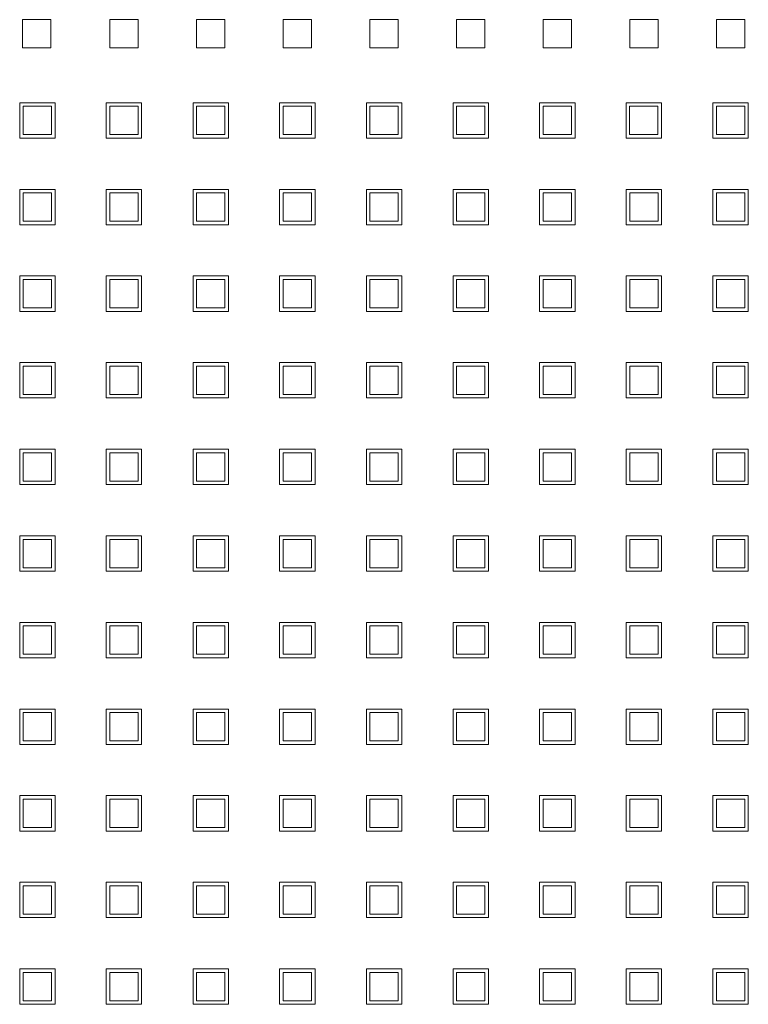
# Model space of a CAD drawing. Header units: millimetres. Extents: x -5941 to 19721, y -9230 to 6433.
# Tile 52 of 70: x 5866 to 5877, y -7420 to -7406. Entities that reach past the tile are written whole.
import ezdxf

# ---------------------------------------------------------------- set-up
doc = ezdxf.new("R2010")
doc.units = ezdxf.units.MM
doc.layers.add('GL-urzadzenia', color=6, linetype='Continuous', lineweight=20)

# ---------------------------------------------------------------- blocks, each defined once
blk = doc.blocks.new('RSen_55_ME_FB_SOg - fxza50a2veb - fully flat decoration panel - SH_daikin_tbq - standard-4997338-bottom')
at = {"lineweight": 18}
for p, q in [((-26.51, 169.27), (-26.51, 173.27)), ((-26.51, 173.27), (-22.51, 173.27)), ((-22.51, 173.27), (-22.51, 169.27)), ((-14.18, 173.27), (-10.18, 173.27)), ((-14.18, 169.27), (-14.18, 173.27)), ((-10.18, 173.27), (-10.18, 169.27)), ((-1.95, 173.27), (2.05, 173.27)), ((-1.95, 169.27), (-1.95, 173.27)), ((2.05, 173.27), (2.05, 169.27)), ((10.28, 173.27), (14.28, 173.27)), ((10.28, 169.27), (10.28, 173.27)), ((14.28, 173.27), (14.28, 169.27)), ((22.51, 173.27), (26.51, 173.27)), ((22.51, 169.27), (22.51, 173.27)), ((26.51, 173.27), (26.51, 169.27)), ((34.74, 173.27), (38.74, 173.27)), ((34.74, 169.27), (34.74, 173.27)), ((38.74, 173.27), (38.74, 169.27)), ((46.97, 173.27), (50.97, 173.27)), ((46.97, 169.27), (46.97, 173.27)), ((50.97, 173.27), (50.97, 169.27)), ((59.2, 173.27), (63.2, 173.27)), ((59.2, 169.27), (59.2, 173.27)), ((63.2, 173.27), (63.2, 169.27)), ((71.43, 173.27), (75.43, 173.27)), ((71.43, 169.27), (71.43, 173.27)), ((75.43, 173.27), (75.43, 169.27)), ((-22.51, 169.27), (-26.51, 169.27)), ((-10.18, 169.27), (-14.18, 169.27)), ((2.05, 169.27), (-1.95, 169.27)), ((14.28, 169.27), (10.28, 169.27)), ((26.51, 169.27), (22.51, 169.27)), ((38.74, 169.27), (34.74, 169.27)), ((50.97, 169.27), (46.97, 169.27)), ((63.2, 169.27), (59.2, 169.27)), ((75.43, 169.27), (71.43, 169.27)), ((-26.91, 156.54), (-26.91, 161.54)), ((-26.91, 161.54), (-21.91, 161.54)), ((-21.91, 161.54), (-21.91, 156.54)), ((-14.71, 156.54), (-14.71, 161.54)), ((-14.71, 161.54), (-9.71, 161.54)), ((-9.71, 161.54), (-9.71, 156.54)), ((-2.45, 156.54), (-2.45, 161.54)), ((-2.45, 161.54), (2.55, 161.54)), ((2.55, 161.54), (2.55, 156.54)), ((9.78, 156.54), (9.78, 161.54)), ((9.78, 161.54), (14.78, 161.54)), ((14.78, 161.54), (14.78, 156.54)), ((22.04, 156.54), (22.04, 161.54)), ((22.04, 161.54), (27.04, 161.54)), ((27.04, 161.54), (27.04, 156.54)), ((34.27, 156.54), (34.27, 161.54)), ((34.27, 161.54), (39.27, 161.54)), ((39.27, 161.54), (39.27, 156.54)), ((46.47, 156.54), (46.47, 161.54)), ((46.47, 161.54), (51.47, 161.54)), ((51.47, 161.54), (51.47, 156.54)), ((58.67, 156.54), (58.67, 161.54)), ((58.67, 161.54), (63.67, 161.54)), ((63.67, 161.54), (63.67, 156.54)), ((70.93, 156.54), (70.93, 161.54)), ((70.93, 161.54), (75.93, 161.54)), ((75.93, 161.54), (75.93, 156.54)), ((-22.41, 161.04), (-26.41, 161.04)), ((-26.41, 161.04), (-26.41, 157.04)), ((-22.41, 157.04), (-22.41, 161.04)), ((-10.18, 161.04), (-14.18, 161.04)), ((-14.18, 161.04), (-14.18, 157.04)), ((-10.18, 157.04), (-10.18, 161.04)), ((2.05, 161.04), (-1.95, 161.04)), ((-1.95, 161.04), (-1.95, 157.04)), ((2.05, 157.04), (2.05, 161.04)), ((14.28, 161.04), (10.28, 161.04)), ((10.28, 161.04), (10.28, 157.04)), ((14.28, 157.04), (14.28, 161.04)), ((26.51, 161.04), (22.51, 161.04)), ((22.51, 161.04), (22.51, 157.04)), ((26.51, 157.04), (26.51, 161.04)), ((38.74, 161.04), (34.74, 161.04)), ((34.74, 161.04), (34.74, 157.04)), ((38.74, 157.04), (38.74, 161.04)), ((50.97, 161.04), (46.97, 161.04)), ((46.97, 161.04), (46.97, 157.04)), ((50.97, 157.04), (50.97, 161.04)), ((63.17, 161.04), (59.17, 161.04)), ((59.17, 161.04), (59.17, 157.04)), ((63.17, 157.04), (63.17, 161.04)), ((75.43, 161.04), (71.43, 161.04)), ((71.43, 161.04), (71.43, 157.04)), ((75.43, 157.04), (75.43, 161.04)), ((-21.91, 156.54), (-26.91, 156.54)), ((-26.41, 157.04), (-22.41, 157.04)), ((-9.71, 156.54), (-14.71, 156.54)), ((-14.18, 157.04), (-10.18, 157.04)), ((2.55, 156.54), (-2.45, 156.54)), ((-1.95, 157.04), (2.05, 157.04)), ((14.78, 156.54), (9.78, 156.54)), ((10.28, 157.04), (14.28, 157.04)), ((27.04, 156.54), (22.04, 156.54)), ((22.51, 157.04), (26.51, 157.04)), ((39.27, 156.54), (34.27, 156.54)), ((34.74, 157.04), (38.74, 157.04)), ((51.47, 156.54), (46.47, 156.54)), ((46.97, 157.04), (50.97, 157.04)), ((63.67, 156.54), (58.67, 156.54)), ((59.17, 157.04), (63.17, 157.04)), ((75.93, 156.54), (70.93, 156.54)), ((71.43, 157.04), (75.43, 157.04)), ((-26.91, 144.31), (-26.91, 149.31)), ((-26.91, 149.31), (-21.91, 149.31)), ((-22.41, 148.81), (-26.41, 148.81)), ((-26.41, 148.81), (-26.41, 144.81)), ((-22.41, 144.81), (-22.41, 148.81)), ((-21.91, 149.31), (-21.91, 144.31)), ((-14.71, 144.31), (-14.71, 149.31)), ((-14.71, 149.31), (-9.71, 149.31)), ((-10.18, 148.81), (-14.18, 148.81)), ((-14.18, 148.81), (-14.18, 144.81)), ((-10.18, 144.81), (-10.18, 148.81)), ((-9.71, 149.31), (-9.71, 144.31)), ((-2.45, 144.31), (-2.45, 149.31)), ((-2.45, 149.31), (2.55, 149.31)), ((2.05, 148.81), (-1.95, 148.81)), ((-1.95, 148.81), (-1.95, 144.81)), ((2.05, 144.81), (2.05, 148.81)), ((2.55, 149.31), (2.55, 144.31)), ((9.78, 144.31), (9.78, 149.31)), ((9.78, 149.31), (14.78, 149.31)), ((14.28, 148.81), (10.28, 148.81)), ((10.28, 148.81), (10.28, 144.81)), ((14.28, 144.81), (14.28, 148.81)), ((14.78, 149.31), (14.78, 144.31)), ((22.04, 144.31), (22.04, 149.31)), ((22.04, 149.31), (27.04, 149.31)), ((26.51, 148.81), (22.51, 148.81)), ((22.51, 148.81), (22.51, 144.81)), ((26.51, 144.81), (26.51, 148.81)), ((27.04, 149.31), (27.04, 144.31)), ((34.27, 144.31), (34.27, 149.31)), ((34.27, 149.31), (39.27, 149.31)), ((38.74, 148.81), (34.74, 148.81)), ((34.74, 148.81), (34.74, 144.81)), ((38.74, 144.81), (38.74, 148.81)), ((39.27, 149.31), (39.27, 144.31)), ((46.47, 144.31), (46.47, 149.31)), ((46.47, 149.31), (51.47, 149.31)), ((50.97, 148.81), (46.97, 148.81)), ((46.97, 148.81), (46.97, 144.81)), ((50.97, 144.81), (50.97, 148.81)), ((51.47, 149.31), (51.47, 144.31)), ((58.67, 144.31), (58.67, 149.31)), ((58.67, 149.31), (63.67, 149.31)), ((63.2, 148.81), (59.2, 148.81)), ((59.2, 148.81), (59.2, 144.81)), ((63.2, 144.81), (63.2, 148.81)), ((63.67, 149.31), (63.67, 144.31)), ((70.93, 144.31), (70.93, 149.31)), ((70.93, 149.31), (75.93, 149.31)), ((75.43, 148.81), (71.43, 148.81)), ((71.43, 148.81), (71.43, 144.81)), ((75.43, 144.81), (75.43, 148.81)), ((75.93, 149.31), (75.93, 144.31)), ((-26.41, 144.81), (-22.41, 144.81)), ((-14.18, 144.81), (-10.18, 144.81)), ((-1.95, 144.81), (2.05, 144.81)), ((10.28, 144.81), (14.28, 144.81)), ((22.51, 144.81), (26.51, 144.81)), ((34.74, 144.81), (38.74, 144.81)), ((46.97, 144.81), (50.97, 144.81)), ((59.2, 144.81), (63.2, 144.81)), ((71.43, 144.81), (75.43, 144.81)), ((-21.91, 144.31), (-26.91, 144.31)), ((-9.71, 144.31), (-14.71, 144.31)), ((2.55, 144.31), (-2.45, 144.31)), ((14.78, 144.31), (9.78, 144.31)), ((27.04, 144.31), (22.04, 144.31)), ((39.27, 144.31), (34.27, 144.31)), ((51.47, 144.31), (46.47, 144.31)), ((63.67, 144.31), (58.67, 144.31)), ((75.93, 144.31), (70.93, 144.31)), ((-26.91, 132.08), (-26.91, 137.08)), ((-26.91, 137.08), (-21.91, 137.08)), ((-22.41, 136.58), (-26.41, 136.58)), ((-26.41, 136.58), (-26.41, 132.58)), ((-22.41, 132.58), (-22.41, 136.58)), ((-21.91, 137.08), (-21.91, 132.08)), ((-14.71, 132.08), (-14.71, 137.08)), ((-14.71, 137.08), (-9.71, 137.08)), ((-10.18, 136.58), (-14.18, 136.58)), ((-14.18, 136.58), (-14.18, 132.58)), ((-10.18, 132.58), (-10.18, 136.58)), ((-9.71, 137.08), (-9.71, 132.08)), ((-2.45, 132.08), (-2.45, 137.08)), ((-2.45, 137.08), (2.55, 137.08)), ((2.05, 136.58), (-1.95, 136.58)), ((-1.95, 136.58), (-1.95, 132.58)), ((2.05, 132.58), (2.05, 136.58)), ((2.55, 137.08), (2.55, 132.08)), ((9.78, 132.08), (9.78, 137.08)), ((9.78, 137.08), (14.78, 137.08)), ((14.28, 136.58), (10.28, 136.58)), ((10.28, 136.58), (10.28, 132.58)), ((14.28, 132.58), (14.28, 136.58)), ((14.78, 137.08), (14.78, 132.08)), ((22.04, 132.08), (22.04, 137.08)), ((22.04, 137.08), (27.04, 137.08)), ((26.51, 136.58), (22.51, 136.58)), ((22.51, 136.58), (22.51, 132.58)), ((26.51, 132.58), (26.51, 136.58)), ((27.04, 137.08), (27.04, 132.08)), ((34.27, 132.08), (34.27, 137.08)), ((34.27, 137.08), (39.27, 137.08)), ((38.74, 136.58), (34.74, 136.58)), ((34.74, 136.58), (34.74, 132.58)), ((38.74, 132.58), (38.74, 136.58)), ((39.27, 137.08), (39.27, 132.08)), ((46.47, 132.08), (46.47, 137.08)), ((46.47, 137.08), (51.47, 137.08)), ((50.97, 136.58), (46.97, 136.58)), ((46.97, 136.58), (46.97, 132.58)), ((50.97, 132.58), (50.97, 136.58)), ((51.47, 137.08), (51.47, 132.08)), ((58.67, 132.08), (58.67, 137.08)), ((58.67, 137.08), (63.67, 137.08)), ((63.2, 136.58), (59.2, 136.58)), ((59.2, 136.58), (59.2, 132.58)), ((63.2, 132.58), (63.2, 136.58)), ((63.67, 137.08), (63.67, 132.08)), ((70.93, 132.08), (70.93, 137.08)), ((70.93, 137.08), (75.93, 137.08)), ((75.43, 136.58), (71.43, 136.58)), ((71.43, 136.58), (71.43, 132.58)), ((75.43, 132.58), (75.43, 136.58)), ((75.93, 137.08), (75.93, 132.08)), ((-21.91, 132.08), (-26.91, 132.08)), ((-26.41, 132.58), (-22.41, 132.58)), ((-9.71, 132.08), (-14.71, 132.08)), ((-14.18, 132.58), (-10.18, 132.58)), ((2.55, 132.08), (-2.45, 132.08)), ((-1.95, 132.58), (2.05, 132.58)), ((14.78, 132.08), (9.78, 132.08)), ((10.28, 132.58), (14.28, 132.58)), ((27.04, 132.08), (22.04, 132.08)), ((22.51, 132.58), (26.51, 132.58)), ((39.27, 132.08), (34.27, 132.08)), ((34.74, 132.58), (38.74, 132.58)), ((51.47, 132.08), (46.47, 132.08)), ((46.97, 132.58), (50.97, 132.58)), ((63.67, 132.08), (58.67, 132.08)), ((59.2, 132.58), (63.2, 132.58)), ((75.93, 132.08), (70.93, 132.08)), ((71.43, 132.58), (75.43, 132.58)), ((-26.91, 119.85), (-26.91, 124.85)), ((-26.91, 124.85), (-21.91, 124.85)), ((-22.41, 124.35), (-26.41, 124.35)), ((-26.41, 124.35), (-26.41, 120.35)), ((-22.41, 120.35), (-22.41, 124.35)), ((-21.91, 124.85), (-21.91, 119.85)), ((-14.71, 119.85), (-14.71, 124.85)), ((-14.71, 124.85), (-9.71, 124.85)), ((-10.18, 124.35), (-14.18, 124.35)), ((-14.18, 124.35), (-14.18, 120.35)), ((-10.18, 120.35), (-10.18, 124.35)), ((-9.71, 124.85), (-9.71, 119.85)), ((-2.45, 119.85), (-2.45, 124.85)), ((-2.45, 124.85), (2.55, 124.85)), ((2.05, 124.35), (-1.95, 124.35)), ((-1.95, 124.35), (-1.95, 120.35)), ((2.05, 120.35), (2.05, 124.35)), ((2.55, 124.85), (2.55, 119.85)), ((9.78, 119.85), (9.78, 124.85)), ((9.78, 124.85), (14.78, 124.85)), ((14.28, 124.35), (10.28, 124.35)), ((10.28, 124.35), (10.28, 120.35)), ((14.28, 120.35), (14.28, 124.35)), ((14.78, 124.85), (14.78, 119.85)), ((22.04, 119.85), (22.04, 124.85)), ((22.04, 124.85), (27.04, 124.85)), ((26.51, 124.35), (22.51, 124.35)), ((22.51, 124.35), (22.51, 120.35)), ((26.51, 120.35), (26.51, 124.35)), ((27.04, 124.85), (27.04, 119.85)), ((34.27, 119.85), (34.27, 124.85)), ((34.27, 124.85), (39.27, 124.85)), ((38.74, 124.35), (34.74, 124.35)), ((34.74, 124.35), (34.74, 120.35)), ((38.74, 120.35), (38.74, 124.35)), ((39.27, 124.85), (39.27, 119.85)), ((46.47, 119.85), (46.47, 124.85)), ((46.47, 124.85), (51.47, 124.85)), ((50.97, 124.35), (46.97, 124.35)), ((46.97, 124.35), (46.97, 120.35)), ((50.97, 120.35), (50.97, 124.35)), ((51.47, 124.85), (51.47, 119.85)), ((58.67, 119.85), (58.67, 124.85)), ((58.67, 124.85), (63.67, 124.85)), ((63.2, 124.35), (59.2, 124.35)), ((59.2, 124.35), (59.2, 120.35)), ((63.2, 120.35), (63.2, 124.35)), ((63.67, 124.85), (63.67, 119.85)), ((70.93, 119.85), (70.93, 124.85)), ((70.93, 124.85), (75.93, 124.85)), ((75.43, 124.35), (71.43, 124.35)), ((71.43, 124.35), (71.43, 120.35)), ((75.43, 120.35), (75.43, 124.35)), ((75.93, 124.85), (75.93, 119.85)), ((-21.91, 119.85), (-26.91, 119.85)), ((-26.41, 120.35), (-22.41, 120.35)), ((-9.71, 119.85), (-14.71, 119.85)), ((-14.18, 120.35), (-10.18, 120.35)), ((2.55, 119.85), (-2.45, 119.85)), ((-1.95, 120.35), (2.05, 120.35)), ((14.78, 119.85), (9.78, 119.85)), ((10.28, 120.35), (14.28, 120.35)), ((27.04, 119.85), (22.04, 119.85)), ((22.51, 120.35), (26.51, 120.35)), ((39.27, 119.85), (34.27, 119.85)), ((34.74, 120.35), (38.74, 120.35)), ((51.47, 119.85), (46.47, 119.85)), ((46.97, 120.35), (50.97, 120.35)), ((63.67, 119.85), (58.67, 119.85)), ((59.2, 120.35), (63.2, 120.35)), ((75.93, 119.85), (70.93, 119.85)), ((71.43, 120.35), (75.43, 120.35)), ((-26.91, 107.62), (-26.91, 112.62)), ((-26.91, 112.62), (-21.91, 112.62)), ((-21.91, 112.62), (-21.91, 107.62)), ((-14.71, 107.62), (-14.71, 112.62)), ((-14.71, 112.62), (-9.71, 112.62)), ((-9.71, 112.62), (-9.71, 107.62)), ((-2.45, 107.62), (-2.45, 112.62)), ((-2.45, 112.62), (2.55, 112.62)), ((2.55, 112.62), (2.55, 107.62)), ((9.78, 107.62), (9.78, 112.62)), ((9.78, 112.62), (14.78, 112.62)), ((14.78, 112.62), (14.78, 107.62)), ((22.04, 107.62), (22.04, 112.62)), ((22.04, 112.62), (27.04, 112.62)), ((27.04, 112.62), (27.04, 107.62)), ((34.27, 107.62), (34.27, 112.62)), ((34.27, 112.62), (39.27, 112.62)), ((39.27, 112.62), (39.27, 107.62)), ((46.47, 107.62), (46.47, 112.62)), ((46.47, 112.62), (51.47, 112.62)), ((51.47, 112.62), (51.47, 107.62)), ((58.67, 107.62), (58.67, 112.62)), ((58.67, 112.62), (63.67, 112.62)), ((63.67, 112.62), (63.67, 107.62)), ((70.93, 107.62), (70.93, 112.62)), ((70.93, 112.62), (75.93, 112.62)), ((75.93, 112.62), (75.93, 107.62)), ((-22.41, 112.12), (-26.41, 112.12)), ((-26.41, 112.12), (-26.41, 108.12)), ((-22.41, 108.12), (-22.41, 112.12)), ((-10.18, 112.12), (-14.18, 112.12)), ((-14.18, 112.12), (-14.18, 108.12)), ((-10.18, 108.12), (-10.18, 112.12)), ((2.05, 112.12), (-1.95, 112.12)), ((-1.95, 112.12), (-1.95, 108.12)), ((2.05, 108.12), (2.05, 112.12)), ((14.28, 112.12), (10.28, 112.12)), ((10.28, 112.12), (10.28, 108.12)), ((14.28, 108.12), (14.28, 112.12)), ((26.51, 112.12), (22.51, 112.12)), ((22.51, 112.12), (22.51, 108.12)), ((26.51, 108.12), (26.51, 112.12)), ((38.74, 112.12), (34.74, 112.12)), ((34.74, 112.12), (34.74, 108.12)), ((38.74, 108.12), (38.74, 112.12)), ((50.97, 112.12), (46.97, 112.12)), ((46.97, 112.12), (46.97, 108.12)), ((50.97, 108.12), (50.97, 112.12)), ((63.2, 112.12), (59.2, 112.12)), ((59.2, 112.12), (59.2, 108.12)), ((63.2, 108.12), (63.2, 112.12)), ((75.43, 112.12), (71.43, 112.12)), ((71.43, 112.12), (71.43, 108.12)), ((75.43, 108.12), (75.43, 112.12)), ((-21.91, 107.62), (-26.91, 107.62)), ((-26.41, 108.12), (-22.41, 108.12)), ((-9.71, 107.62), (-14.71, 107.62)), ((-14.18, 108.12), (-10.18, 108.12)), ((2.55, 107.62), (-2.45, 107.62)), ((-1.95, 108.12), (2.05, 108.12)), ((14.78, 107.62), (9.78, 107.62)), ((10.28, 108.12), (14.28, 108.12)), ((27.04, 107.62), (22.04, 107.62)), ((22.51, 108.12), (26.51, 108.12)), ((39.27, 107.62), (34.27, 107.62)), ((34.74, 108.12), (38.74, 108.12)), ((51.47, 107.62), (46.47, 107.62)), ((46.97, 108.12), (50.97, 108.12)), ((63.67, 107.62), (58.67, 107.62)), ((59.2, 108.12), (63.2, 108.12)), ((75.93, 107.62), (70.93, 107.62)), ((71.43, 108.12), (75.43, 108.12)), ((-26.91, 95.39), (-26.91, 100.39)), ((-26.91, 100.39), (-21.91, 100.39)), ((-21.91, 100.39), (-21.91, 95.39)), ((-14.71, 95.39), (-14.71, 100.39)), ((-14.71, 100.39), (-9.71, 100.39)), ((-9.71, 100.39), (-9.71, 95.39)), ((-2.45, 95.39), (-2.45, 100.39)), ((-2.45, 100.39), (2.55, 100.39)), ((2.55, 100.39), (2.55, 95.39)), ((9.78, 95.39), (9.78, 100.39)), ((9.78, 100.39), (14.78, 100.39)), ((14.78, 100.39), (14.78, 95.39)), ((22.04, 95.39), (22.04, 100.39)), ((22.04, 100.39), (27.04, 100.39)), ((27.04, 100.39), (27.04, 95.39)), ((34.27, 95.39), (34.27, 100.39)), ((34.27, 100.39), (39.27, 100.39)), ((39.27, 100.39), (39.27, 95.39)), ((46.47, 95.39), (46.47, 100.39)), ((46.47, 100.39), (51.47, 100.39)), ((51.47, 100.39), (51.47, 95.39)), ((58.67, 95.39), (58.67, 100.39)), ((58.67, 100.39), (63.67, 100.39)), ((63.67, 100.39), (63.67, 95.39)), ((70.93, 95.39), (70.93, 100.39)), ((70.93, 100.39), (75.93, 100.39)), ((75.93, 100.39), (75.93, 95.39)), ((-22.41, 99.89), (-26.41, 99.89)), ((-26.41, 99.89), (-26.41, 95.89)), ((-22.41, 95.89), (-22.41, 99.89)), ((-10.18, 99.89), (-14.18, 99.89)), ((-14.18, 99.89), (-14.18, 95.89)), ((-10.18, 95.89), (-10.18, 99.89)), ((2.05, 99.89), (-1.95, 99.89)), ((-1.95, 99.89), (-1.95, 95.89)), ((2.05, 95.89), (2.05, 99.89)), ((14.28, 99.89), (10.28, 99.89)), ((10.28, 99.89), (10.28, 95.89)), ((14.28, 95.89), (14.28, 99.89)), ((26.51, 99.89), (22.51, 99.89)), ((22.51, 99.89), (22.51, 95.89)), ((26.51, 95.89), (26.51, 99.89)), ((38.74, 99.89), (34.74, 99.89)), ((34.74, 99.89), (34.74, 95.89)), ((38.74, 95.89), (38.74, 99.89)), ((50.97, 99.89), (46.97, 99.89)), ((46.97, 99.89), (46.97, 95.89)), ((50.97, 95.89), (50.97, 99.89)), ((63.2, 99.89), (59.2, 99.89)), ((59.2, 99.89), (59.2, 95.89)), ((63.2, 95.89), (63.2, 99.89)), ((75.43, 99.89), (71.43, 99.89)), ((71.43, 99.89), (71.43, 95.89)), ((75.43, 95.89), (75.43, 99.89)), ((-21.91, 95.39), (-26.91, 95.39)), ((-26.41, 95.89), (-22.41, 95.89)), ((-9.71, 95.39), (-14.71, 95.39)), ((-14.18, 95.89), (-10.18, 95.89)), ((2.55, 95.39), (-2.45, 95.39)), ((-1.95, 95.89), (2.05, 95.89)), ((14.78, 95.39), (9.78, 95.39)), ((10.28, 95.89), (14.28, 95.89)), ((27.04, 95.39), (22.04, 95.39)), ((22.51, 95.89), (26.51, 95.89)), ((39.27, 95.39), (34.27, 95.39)), ((34.74, 95.89), (38.74, 95.89)), ((51.47, 95.39), (46.47, 95.39)), ((46.97, 95.89), (50.97, 95.89)), ((63.67, 95.39), (58.67, 95.39)), ((59.2, 95.89), (63.2, 95.89)), ((75.93, 95.39), (70.93, 95.39)), ((71.43, 95.89), (75.43, 95.89)), ((-26.91, 83.16), (-26.91, 88.16)), ((-26.91, 88.16), (-21.91, 88.16)), ((-22.41, 87.66), (-26.41, 87.66)), ((-26.41, 87.66), (-26.41, 83.66)), ((-22.41, 83.66), (-22.41, 87.66)), ((-21.91, 88.16), (-21.91, 83.16)), ((-14.71, 83.16), (-14.71, 88.16)), ((-14.71, 88.16), (-9.71, 88.16)), ((-10.18, 87.66), (-14.18, 87.66)), ((-14.18, 87.66), (-14.18, 83.66)), ((-10.18, 83.66), (-10.18, 87.66)), ((-9.71, 88.16), (-9.71, 83.16)), ((-2.45, 83.16), (-2.45, 88.16)), ((-2.45, 88.16), (2.55, 88.16)), ((2.05, 87.66), (-1.95, 87.66)), ((-1.95, 87.66), (-1.95, 83.66)), ((2.05, 83.66), (2.05, 87.66)), ((2.55, 88.16), (2.55, 83.16)), ((9.78, 83.16), (9.78, 88.16)), ((9.78, 88.16), (14.78, 88.16)), ((14.28, 87.66), (10.28, 87.66)), ((10.28, 87.66), (10.28, 83.66)), ((14.28, 83.66), (14.28, 87.66)), ((14.78, 88.16), (14.78, 83.16)), ((22.04, 83.16), (22.04, 88.16)), ((22.04, 88.16), (27.04, 88.16)), ((26.51, 87.66), (22.51, 87.66)), ((22.51, 87.66), (22.51, 83.66)), ((26.51, 83.66), (26.51, 87.66)), ((27.04, 88.16), (27.04, 83.16)), ((34.27, 83.16), (34.27, 88.16)), ((34.27, 88.16), (39.27, 88.16)), ((38.74, 87.66), (34.74, 87.66)), ((34.74, 87.66), (34.74, 83.66)), ((38.74, 83.66), (38.74, 87.66)), ((39.27, 88.16), (39.27, 83.16)), ((46.47, 83.16), (46.47, 88.16)), ((46.47, 88.16), (51.47, 88.16)), ((50.97, 87.66), (46.97, 87.66)), ((46.97, 87.66), (46.97, 83.66)), ((50.97, 83.66), (50.97, 87.66)), ((51.47, 88.16), (51.47, 83.16)), ((58.67, 83.16), (58.67, 88.16)), ((58.67, 88.16), (63.67, 88.16)), ((63.2, 87.66), (59.2, 87.66)), ((59.2, 87.66), (59.2, 83.66)), ((63.2, 83.66), (63.2, 87.66)), ((63.67, 88.16), (63.67, 83.16)), ((70.93, 83.16), (70.93, 88.16)), ((70.93, 88.16), (75.93, 88.16)), ((75.43, 87.66), (71.43, 87.66)), ((71.43, 87.66), (71.43, 83.66)), ((75.43, 83.66), (75.43, 87.66)), ((75.93, 88.16), (75.93, 83.16)), ((-26.41, 83.66), (-22.41, 83.66)), ((-14.18, 83.66), (-10.18, 83.66)), ((-1.95, 83.66), (2.05, 83.66)), ((10.28, 83.66), (14.28, 83.66)), ((22.51, 83.66), (26.51, 83.66)), ((34.74, 83.66), (38.74, 83.66)), ((46.97, 83.66), (50.97, 83.66)), ((59.2, 83.66), (63.2, 83.66)), ((71.43, 83.66), (75.43, 83.66)), ((-21.91, 83.16), (-26.91, 83.16)), ((-9.71, 83.16), (-14.71, 83.16)), ((2.55, 83.16), (-2.45, 83.16)), ((14.78, 83.16), (9.78, 83.16)), ((27.04, 83.16), (22.04, 83.16)), ((39.27, 83.16), (34.27, 83.16)), ((51.47, 83.16), (46.47, 83.16)), ((63.67, 83.16), (58.67, 83.16)), ((75.93, 83.16), (70.93, 83.16)), ((-26.91, 70.93), (-26.91, 75.93)), ((-26.91, 75.93), (-21.91, 75.93)), ((-22.41, 75.43), (-26.41, 75.43)), ((-26.41, 75.43), (-26.41, 71.43)), ((-22.41, 71.43), (-22.41, 75.43)), ((-21.91, 75.93), (-21.91, 70.93)), ((-14.71, 70.93), (-14.71, 75.93)), ((-14.71, 75.93), (-9.71, 75.93)), ((-10.18, 75.43), (-14.18, 75.43)), ((-14.18, 75.43), (-14.18, 71.43)), ((-10.18, 71.43), (-10.18, 75.43)), ((-9.71, 75.93), (-9.71, 70.93)), ((-2.45, 70.93), (-2.45, 75.93)), ((-2.45, 75.93), (2.55, 75.93)), ((2.05, 75.43), (-1.95, 75.43)), ((-1.95, 75.43), (-1.95, 71.43)), ((2.05, 71.43), (2.05, 75.43)), ((2.55, 75.93), (2.55, 70.93)), ((9.78, 70.93), (9.78, 75.93)), ((9.78, 75.93), (14.78, 75.93)), ((14.28, 75.43), (10.28, 75.43)), ((10.28, 75.43), (10.28, 71.43)), ((14.28, 71.43), (14.28, 75.43)), ((14.78, 75.93), (14.78, 70.93)), ((22.04, 70.93), (22.04, 75.93)), ((22.04, 75.93), (27.04, 75.93)), ((26.51, 75.43), (22.51, 75.43)), ((22.51, 75.43), (22.51, 71.43)), ((26.51, 71.43), (26.51, 75.43)), ((27.04, 75.93), (27.04, 70.93)), ((34.27, 70.93), (34.27, 75.93)), ((34.27, 75.93), (39.27, 75.93)), ((38.74, 75.43), (34.74, 75.43)), ((34.74, 75.43), (34.74, 71.43)), ((38.74, 71.43), (38.74, 75.43)), ((39.27, 75.93), (39.27, 70.93)), ((46.47, 70.93), (46.47, 75.93)), ((46.47, 75.93), (51.47, 75.93)), ((50.97, 75.43), (46.97, 75.43)), ((46.97, 75.43), (46.97, 71.43)), ((50.97, 71.43), (50.97, 75.43)), ((51.47, 75.93), (51.47, 70.93)), ((58.67, 70.93), (58.67, 75.93)), ((58.67, 75.93), (63.67, 75.93)), ((63.2, 75.43), (59.2, 75.43)), ((59.2, 75.43), (59.2, 71.43)), ((63.2, 71.43), (63.2, 75.43)), ((63.67, 75.93), (63.67, 70.93)), ((70.93, 70.93), (70.93, 75.93)), ((70.93, 75.93), (75.93, 75.93)), ((75.43, 75.43), (71.43, 75.43)), ((71.43, 75.43), (71.43, 71.43)), ((75.43, 71.43), (75.43, 75.43)), ((75.93, 75.93), (75.93, 70.93)), ((-21.91, 70.93), (-26.91, 70.93)), ((-26.41, 71.43), (-22.41, 71.43)), ((-9.71, 70.93), (-14.71, 70.93)), ((-14.18, 71.43), (-10.18, 71.43)), ((2.55, 70.93), (-2.45, 70.93)), ((-1.95, 71.43), (2.05, 71.43)), ((14.78, 70.93), (9.78, 70.93)), ((10.28, 71.43), (14.28, 71.43)), ((27.04, 70.93), (22.04, 70.93)), ((22.51, 71.43), (26.51, 71.43)), ((39.27, 70.93), (34.27, 70.93)), ((34.74, 71.43), (38.74, 71.43)), ((51.47, 70.93), (46.47, 70.93)), ((46.97, 71.43), (50.97, 71.43)), ((63.67, 70.93), (58.67, 70.93)), ((59.2, 71.43), (63.2, 71.43)), ((75.93, 70.93), (70.93, 70.93)), ((71.43, 71.43), (75.43, 71.43)), ((-26.91, 58.7), (-26.91, 63.7)), ((-26.91, 63.7), (-21.91, 63.7)), ((-22.41, 63.2), (-26.41, 63.2)), ((-26.41, 63.2), (-26.41, 59.2)), ((-22.41, 59.2), (-22.41, 63.2)), ((-21.91, 63.7), (-21.91, 58.7)), ((-14.71, 58.7), (-14.71, 63.7)), ((-14.71, 63.7), (-9.71, 63.7)), ((-10.18, 63.2), (-14.18, 63.2)), ((-14.18, 63.2), (-14.18, 59.2)), ((-10.18, 59.2), (-10.18, 63.2)), ((-9.71, 63.7), (-9.71, 58.7)), ((-2.45, 58.7), (-2.45, 63.7)), ((-2.45, 63.7), (2.55, 63.7)), ((2.05, 63.2), (-1.95, 63.2)), ((-1.95, 63.2), (-1.95, 59.2)), ((2.05, 59.2), (2.05, 63.2)), ((2.55, 63.7), (2.55, 58.7)), ((9.78, 58.7), (9.78, 63.7)), ((9.78, 63.7), (14.78, 63.7)), ((14.28, 63.2), (10.28, 63.2)), ((10.28, 63.2), (10.28, 59.2)), ((14.28, 59.2), (14.28, 63.2)), ((14.78, 63.7), (14.78, 58.7)), ((22.04, 58.7), (22.04, 63.7)), ((22.04, 63.7), (27.04, 63.7)), ((26.51, 63.2), (22.51, 63.2)), ((22.51, 63.2), (22.51, 59.2)), ((26.51, 59.2), (26.51, 63.2)), ((27.04, 63.7), (27.04, 58.7)), ((34.27, 58.7), (34.27, 63.7)), ((34.27, 63.7), (39.27, 63.7)), ((38.74, 63.2), (34.74, 63.2)), ((34.74, 63.2), (34.74, 59.2)), ((38.74, 59.2), (38.74, 63.2)), ((39.27, 63.7), (39.27, 58.7)), ((46.47, 58.7), (46.47, 63.7)), ((46.47, 63.7), (51.47, 63.7)), ((50.97, 63.2), (46.97, 63.2)), ((46.97, 63.2), (46.97, 59.2)), ((50.97, 59.2), (50.97, 63.2)), ((51.47, 63.7), (51.47, 58.7)), ((58.67, 58.7), (58.67, 63.7)), ((58.67, 63.7), (63.67, 63.7)), ((63.2, 63.2), (59.2, 63.2)), ((59.2, 63.2), (59.2, 59.2)), ((63.2, 59.2), (63.2, 63.2)), ((63.67, 63.7), (63.67, 58.7)), ((70.93, 58.7), (70.93, 63.7)), ((70.93, 63.7), (75.93, 63.7)), ((75.43, 63.2), (71.43, 63.2)), ((71.43, 63.2), (71.43, 59.2)), ((75.43, 59.2), (75.43, 63.2)), ((75.93, 63.7), (75.93, 58.7)), ((-21.91, 58.7), (-26.91, 58.7)), ((-26.41, 59.2), (-22.41, 59.2)), ((-9.71, 58.7), (-14.71, 58.7)), ((-14.18, 59.2), (-10.18, 59.2)), ((2.55, 58.7), (-2.45, 58.7)), ((-1.95, 59.2), (2.05, 59.2)), ((14.78, 58.7), (9.78, 58.7)), ((10.28, 59.2), (14.28, 59.2)), ((27.04, 58.7), (22.04, 58.7)), ((22.51, 59.2), (26.51, 59.2)), ((39.27, 58.7), (34.27, 58.7)), ((34.74, 59.2), (38.74, 59.2)), ((51.47, 58.7), (46.47, 58.7)), ((46.97, 59.2), (50.97, 59.2)), ((63.67, 58.7), (58.67, 58.7)), ((59.2, 59.2), (63.2, 59.2)), ((75.93, 58.7), (70.93, 58.7)), ((71.43, 59.2), (75.43, 59.2)), ((-26.91, 46.47), (-26.91, 51.47)), ((-26.91, 51.47), (-21.91, 51.47)), ((-21.91, 51.47), (-21.91, 46.47)), ((-14.71, 46.47), (-14.71, 51.47)), ((-14.71, 51.47), (-9.71, 51.47)), ((-9.71, 51.47), (-9.71, 46.47)), ((-2.45, 46.47), (-2.45, 51.47)), ((-2.45, 51.47), (2.55, 51.47)), ((2.55, 51.47), (2.55, 46.47)), ((9.78, 46.47), (9.78, 51.47)), ((9.78, 51.47), (14.78, 51.47)), ((14.78, 51.47), (14.78, 46.47)), ((22.04, 46.47), (22.04, 51.47)), ((22.04, 51.47), (27.04, 51.47)), ((27.04, 51.47), (27.04, 46.47)), ((34.27, 46.47), (34.27, 51.47)), ((34.27, 51.47), (39.27, 51.47)), ((39.27, 51.47), (39.27, 46.47)), ((46.47, 46.47), (46.47, 51.47)), ((46.47, 51.47), (51.47, 51.47)), ((51.47, 51.47), (51.47, 46.47)), ((58.67, 46.47), (58.67, 51.47)), ((58.67, 51.47), (63.67, 51.47)), ((63.67, 51.47), (63.67, 46.47)), ((70.93, 46.47), (70.93, 51.47)), ((70.93, 51.47), (75.93, 51.47)), ((75.93, 51.47), (75.93, 46.47)), ((-22.41, 50.97), (-26.41, 50.97)), ((-26.41, 50.97), (-26.41, 46.97)), ((-22.41, 46.97), (-22.41, 50.97)), ((-10.18, 50.97), (-14.18, 50.97)), ((-14.18, 50.97), (-14.18, 46.97)), ((-10.18, 46.97), (-10.18, 50.97)), ((2.05, 50.97), (-1.95, 50.97)), ((-1.95, 50.97), (-1.95, 46.97)), ((2.05, 46.97), (2.05, 50.97)), ((14.28, 50.97), (10.28, 50.97)), ((10.28, 50.97), (10.28, 46.97)), ((14.28, 46.97), (14.28, 50.97)), ((26.51, 50.97), (22.51, 50.97)), ((22.51, 50.97), (22.51, 46.97)), ((26.51, 46.97), (26.51, 50.97)), ((38.74, 50.97), (34.74, 50.97)), ((34.74, 50.97), (34.74, 46.97)), ((38.74, 46.97), (38.74, 50.97)), ((50.97, 50.97), (46.97, 50.97)), ((46.97, 50.97), (46.97, 46.97)), ((50.97, 46.97), (50.97, 50.97)), ((63.2, 50.97), (59.2, 50.97)), ((59.2, 50.97), (59.2, 46.97)), ((63.2, 46.97), (63.2, 50.97)), ((75.43, 50.97), (71.43, 50.97)), ((71.43, 50.97), (71.43, 46.97)), ((75.43, 46.97), (75.43, 50.97)), ((-21.91, 46.47), (-26.91, 46.47)), ((-26.41, 46.97), (-22.41, 46.97)), ((-9.71, 46.47), (-14.71, 46.47)), ((-14.18, 46.97), (-10.18, 46.97)), ((2.55, 46.47), (-2.45, 46.47)), ((-1.95, 46.97), (2.05, 46.97)), ((14.78, 46.47), (9.78, 46.47)), ((10.28, 46.97), (14.28, 46.97)), ((27.04, 46.47), (22.04, 46.47)), ((22.51, 46.97), (26.51, 46.97)), ((39.27, 46.47), (34.27, 46.47)), ((34.74, 46.97), (38.74, 46.97)), ((51.47, 46.47), (46.47, 46.47)), ((46.97, 46.97), (50.97, 46.97)), ((63.67, 46.47), (58.67, 46.47)), ((59.2, 46.97), (63.2, 46.97)), ((75.93, 46.47), (70.93, 46.47)), ((71.43, 46.97), (75.43, 46.97)), ((-26.91, 34.24), (-26.91, 39.24)), ((-26.91, 39.24), (-21.91, 39.24)), ((-21.91, 39.24), (-21.91, 34.24)), ((-14.71, 34.24), (-14.71, 39.24)), ((-14.71, 39.24), (-9.71, 39.24)), ((-9.71, 39.24), (-9.71, 34.24)), ((-2.45, 34.24), (-2.45, 39.24)), ((-2.45, 39.24), (2.55, 39.24)), ((2.55, 39.24), (2.55, 34.24)), ((9.78, 34.24), (9.78, 39.24)), ((9.78, 39.24), (14.78, 39.24)), ((14.78, 39.24), (14.78, 34.24)), ((22.04, 34.24), (22.04, 39.24)), ((22.04, 39.24), (27.04, 39.24)), ((27.04, 39.24), (27.04, 34.24)), ((34.27, 34.24), (34.27, 39.24)), ((34.27, 39.24), (39.27, 39.24)), ((39.27, 39.24), (39.27, 34.24)), ((46.47, 34.24), (46.47, 39.24)), ((46.47, 39.24), (51.47, 39.24)), ((51.47, 39.24), (51.47, 34.24)), ((58.67, 34.24), (58.67, 39.24)), ((58.67, 39.24), (63.67, 39.24)), ((63.67, 39.24), (63.67, 34.24)), ((70.93, 34.24), (70.93, 39.24)), ((70.93, 39.24), (75.93, 39.24)), ((75.93, 39.24), (75.93, 34.24)), ((-22.41, 38.74), (-26.41, 38.74)), ((-26.41, 38.74), (-26.41, 34.74)), ((-22.41, 34.74), (-22.41, 38.74)), ((-10.18, 38.74), (-14.18, 38.74)), ((-14.18, 38.74), (-14.18, 34.74)), ((-10.18, 34.74), (-10.18, 38.74)), ((2.05, 38.74), (-1.95, 38.74)), ((-1.95, 38.74), (-1.95, 34.74)), ((2.05, 34.74), (2.05, 38.74)), ((14.28, 38.74), (10.28, 38.74)), ((10.28, 38.74), (10.28, 34.74)), ((14.28, 34.74), (14.28, 38.74)), ((26.51, 38.74), (22.51, 38.74)), ((22.51, 38.74), (22.51, 34.74)), ((26.51, 34.74), (26.51, 38.74)), ((38.74, 38.74), (34.74, 38.74)), ((34.74, 38.74), (34.74, 34.74)), ((38.74, 34.74), (38.74, 38.74)), ((50.97, 38.74), (46.97, 38.74)), ((46.97, 38.74), (46.97, 34.74)), ((50.97, 34.74), (50.97, 38.74)), ((63.2, 38.74), (59.2, 38.74)), ((59.2, 38.74), (59.2, 34.74)), ((63.2, 34.74), (63.2, 38.74)), ((75.43, 38.74), (71.43, 38.74)), ((71.43, 38.74), (71.43, 34.74)), ((75.43, 34.74), (75.43, 38.74)), ((-21.91, 34.24), (-26.91, 34.24)), ((-26.41, 34.74), (-22.41, 34.74)), ((-9.71, 34.24), (-14.71, 34.24)), ((-14.18, 34.74), (-10.18, 34.74)), ((2.55, 34.24), (-2.45, 34.24)), ((-1.95, 34.74), (2.05, 34.74)), ((14.78, 34.24), (9.78, 34.24)), ((10.28, 34.74), (14.28, 34.74)), ((27.04, 34.24), (22.04, 34.24)), ((22.51, 34.74), (26.51, 34.74)), ((39.27, 34.24), (34.27, 34.24)), ((34.74, 34.74), (38.74, 34.74)), ((51.47, 34.24), (46.47, 34.24)), ((46.97, 34.74), (50.97, 34.74)), ((63.67, 34.24), (58.67, 34.24)), ((59.2, 34.74), (63.2, 34.74)), ((75.93, 34.24), (70.93, 34.24)), ((71.43, 34.74), (75.43, 34.74))]:
    blk.add_line(p, q, dxfattribs=at)
blk = doc.blocks.new('2658cea6-5bf1-4a8d-8ecb-1a42f1d0a86a')
at = {"lineweight": 18}
blk.add_blockref('RSen_55_ME_FB_SOg - fxza50a2veb - fully flat decoration panel - SH_daikin_tbq - standard-4997338-bottom', (0, 0), dxfattribs=at)
blk = doc.blocks.new('116a95a6-ef70-443d-9a1b-21b416471860')
at = {"layer": 'GL-urzadzenia', "xscale": 0.1, "yscale": 0.1, "zscale": 0.1}
blk.add_blockref('2658cea6-5bf1-4a8d-8ecb-1a42f1d0a86a', (35.05, -31), dxfattribs=at)

msp = doc.modelspace()

# ---------------------------------------------------------------- block references
at = {"layer": 'GL-urzadzenia'}
msp.add_blockref('116a95a6-ef70-443d-9a1b-21b416471860', (5833.982, -7392.085), dxfattribs=at)

doc.saveas('drawing.dxf')
